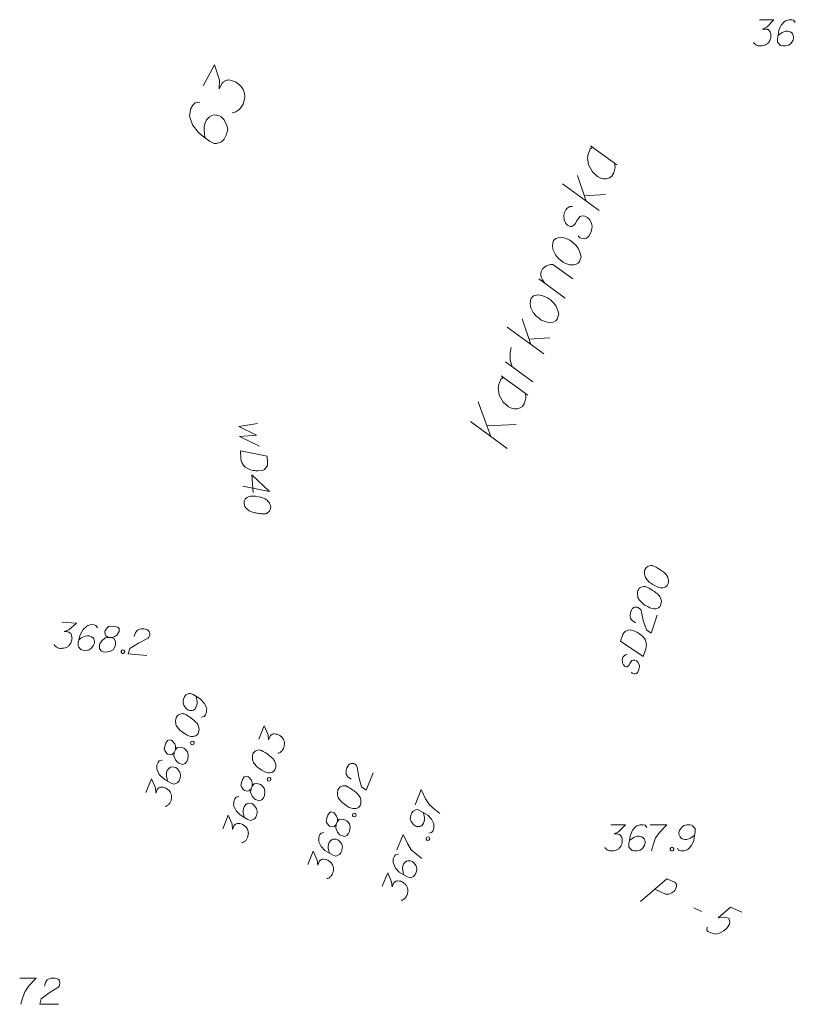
# Model space of a CAD drawing. Header units: metres. Extents: x 5555129 to 5556676, y 5635595 to 5636517.
# Tile 208 of 255: x 5556430 to 5556452, y 5636076 to 5636104. Entities that reach past the tile are written whole.
import ezdxf

# ---------------------------------------------------------------- set-up
doc = ezdxf.new("R2010")
doc.units = ezdxf.units.M
doc.header["$MEASUREMENT"] = 0
doc.linetypes.add('L_0_04', pattern=[1.5, 1, -0.5])
doc.linetypes.add('PRZER3-1', pattern=[4, 3, -1])
for name, color, linetype, lineweight in [('#digitalizacja', 7, 'Continuous', 18), ('#przekroje', 7, 'L_0_04', 18), ('#skartowane', 7, 'Continuous', 18), ('GELULI_O', 7, 'PRZER3-1', 18)]:
    doc.layers.add(name, color=color, linetype=linetype, lineweight=lineweight)
doc.layers.add('GEPADR_O', color=7, linetype='Continuous', lineweight=18, true_color=0x0a0909)

# ---------------------------------------------------------------- blocks, each defined once
blk = doc.blocks.new('*U1766')
at = {"layer": 'GELULI_O', "color": 7, "linetype": 'ByBlock', "lineweight": 18}
for p, q in [((5555328.847, 5636334.141), (5555328.483, 5636335.137)), ((5555328.263, 5636334.568), (5555329.307, 5636333.804)), ((5555328.734, 5636334.449), (5555329.571, 5636334.483))]:
    blk.add_line(p, q, dxfattribs=at)
blk = doc.blocks.new('*U1767')
at = {"layer": 'GELULI_O', "color": 7, "linetype": 'ByBlock', "lineweight": 18}
blk.add_line((5555329.139, 5636335.875), (5555329.898, 5636335.328), dxfattribs=at)
at = {"layer": 'GELULI_O', "color": 7, "linetype": 'ByBlock', "lineweight": 18, "flags": 128}
blk.add_lwpolyline([(5555329.205, 5636335.828), (5555329.134, 5636335.782), (5555329.074, 5636335.626), (5555329.057, 5636335.527), (5555329.084, 5636335.326), (5555329.196, 5636335.124), (5555329.346, 5636334.993), (5555329.434, 5636334.948), (5555329.511, 5636334.929), (5555329.586, 5636334.931), (5555329.681, 5636334.958), (5555329.751, 5636335.004), (5555329.809, 5636335.098), (5555329.828, 5636335.175), (5555329.847, 5636335.252), (5555329.832, 5636335.374)], dxfattribs=at)
blk = doc.blocks.new('*U1768')
at = {"layer": 'GELULI_O', "color": 7, "linetype": 'ByBlock', "lineweight": 18}
blk.add_line((5555330.044, 5636335.704), (5555329.261, 5636336.271), dxfattribs=at)
at = {"layer": 'GELULI_O', "color": 7, "linetype": 'ByBlock', "lineweight": 18, "flags": 128}
blk.add_lwpolyline([(5555329.45, 5636336.134), (5555329.432, 5636336.194), (5555329.397, 5636336.324), (5555329.394, 5636336.452), (5555329.398, 5636336.545), (5555329.421, 5636336.684)], dxfattribs=at)
blk = doc.blocks.new('*U1769')
at = {"layer": 'GELULI_O', "color": 7, "linetype": 'ByBlock', "lineweight": 18}
for p, q in [((5555329.983, 5636336.772), (5555329.737, 5636337.501)), ((5555330.353, 5636336.502), (5555329.308, 5636337.266)), ((5555329.934, 5636336.918), (5555330.531, 5636336.961))]:
    blk.add_line(p, q, dxfattribs=at)
blk = doc.blocks.new('*U1770')
at = {"layer": 'GELULI_O', "color": 7, "linetype": 'ByBlock', "lineweight": 18}
blk.add_line((5555330.968, 5636338.09), (5555330.213, 5636338.646), dxfattribs=at)
at = {"layer": 'GELULI_O', "color": 7, "linetype": 'ByBlock', "lineweight": 18, "flags": 128}
blk.add_lwpolyline([(5555330.393, 5636338.513), (5555330.358, 5636338.558), (5555330.317, 5636338.616), (5555330.301, 5636338.654), (5555330.278, 5636338.705), (5555330.274, 5636338.749), (5555330.273, 5636338.802), (5555330.282, 5636338.852), (5555330.296, 5636338.888), (5555330.323, 5636338.931), (5555330.356, 5636338.96), (5555330.388, 5636338.99), (5555330.43, 5636339.016), (5555330.481, 5636339.038), (5555330.516, 5636339.046), (5555330.559, 5636339.05), (5555330.612, 5636339.051), (5555331.182, 5636338.64)], dxfattribs=at)
blk = doc.blocks.new('*U1771')
at = {"layer": 'GELULI_O', "color": 7, "linetype": 'ByBlock', "lineweight": 18}
for p, q in [((5555331.939, 5636340.595), (5555330.894, 5636341.358)), ((5555331.569, 5636340.865), (5555331.323, 5636341.593)), ((5555331.52, 5636341.011), (5555332.117, 5636341.054))]:
    blk.add_line(p, q, dxfattribs=at)
blk = doc.blocks.new('*U1772')
at = {"layer": 'GELULI_O', "color": 7, "linetype": 'ByBlock', "lineweight": 18}
blk.add_line((5555331.685, 5636342.445), (5555332.444, 5636341.898), dxfattribs=at)
at = {"layer": 'GELULI_O', "color": 7, "linetype": 'ByBlock', "lineweight": 18, "flags": 128}
blk.add_lwpolyline([(5555331.751, 5636342.398), (5555331.681, 5636342.352), (5555331.62, 5636342.196), (5555331.603, 5636342.097), (5555331.631, 5636341.896), (5555331.743, 5636341.695), (5555331.892, 5636341.563), (5555331.98, 5636341.518), (5555332.057, 5636341.499), (5555332.132, 5636341.501), (5555332.227, 5636341.528), (5555332.298, 5636341.575), (5555332.355, 5636341.668), (5555332.374, 5636341.745), (5555332.394, 5636341.822), (5555332.378, 5636341.945)], dxfattribs=at)

msp = doc.modelspace()

# ---------------------------------------------------------------- linework, layer by layer
at = {"layer": '#digitalizacja', "color": 5, "linetype": 'Continuous', "lineweight": 18, "flags": 128}
for points in [[(5556436.754, 5636092.825), (5556436.222, 5636092.74), (5556436.731, 5636092.492), (5556436.242, 5636092.451), (5556436.812, 5636092.178)], [(5556437.033, 5636091.891), (5556437.047, 5636091.691), (5556437.044, 5636091.649), (5556437.04, 5636091.631), (5556437.03, 5636091.601), (5556437.019, 5636091.583), (5556437.009, 5636091.564), (5556436.981, 5636091.533), (5556436.959, 5636091.513), (5556436.902, 5636091.48), (5556436.773, 5636091.47), (5556436.713, 5636091.472), (5556436.684, 5636091.476), (5556436.654, 5636091.48), (5556436.624, 5636091.484), (5556436.594, 5636091.493), (5556436.557, 5636091.503), (5556436.503, 5636091.523), (5556436.478, 5636091.533), (5556436.41, 5636091.575), (5556436.372, 5636091.614), (5556436.339, 5636091.659), (5556436.312, 5636091.71), (5556436.297, 5636091.757), (5556436.287, 5636091.809), (5556436.271, 5636092.039), (5556437.033, 5636091.891)], [(5556436.633, 5636090.851), (5556436.597, 5636091.358), (5556437.104, 5636090.884), (5556436.342, 5636091.032)], [(5556437.136, 5636090.431), (5556437.135, 5636090.442), (5556437.127, 5636090.477), (5556437.119, 5636090.5), (5556437.112, 5636090.518), (5556437.098, 5636090.546), (5556437.078, 5636090.58), (5556437.058, 5636090.609), (5556437.033, 5636090.636), (5556437.008, 5636090.652), (5556436.977, 5636090.668), (5556436.947, 5636090.684), (5556436.91, 5636090.699), (5556436.886, 5636090.709), (5556436.849, 5636090.718), (5556436.789, 5636090.732), (5556436.7, 5636090.743), (5556436.628, 5636090.75), (5556436.563, 5636090.745), (5556436.517, 5636090.736), (5556436.465, 5636090.709), (5556436.437, 5636090.689), (5556436.404, 5636090.657), (5556436.383, 5636090.62), (5556436.378, 5636090.602), (5556436.375, 5636090.566), (5556436.377, 5636090.537), (5556436.386, 5636090.49), (5556436.401, 5636090.45), (5556436.42, 5636090.422), (5556436.453, 5636090.382), (5556436.472, 5636090.366), (5556436.497, 5636090.344), (5556436.522, 5636090.328), (5556436.54, 5636090.318), (5556436.57, 5636090.308), (5556436.583, 5636090.303), (5556436.613, 5636090.293), (5556436.649, 5636090.284), (5556436.685, 5636090.275), (5556436.709, 5636090.27), (5556436.727, 5636090.266), (5556436.751, 5636090.261), (5556436.805, 5636090.253), (5556436.835, 5636090.25), (5556436.865, 5636090.246), (5556436.907, 5636090.243), (5556436.96, 5636090.241), (5556436.978, 5636090.242), (5556437.001, 5636090.249), (5556437.024, 5636090.257), (5556437.058, 5636090.277), (5556437.08, 5636090.296), (5556437.097, 5636090.315), (5556437.113, 5636090.34), (5556437.123, 5636090.364), (5556437.128, 5636090.383), (5556437.132, 5636090.401), (5556437.136, 5636090.431)]]:
    msp.add_lwpolyline(points, dxfattribs=at)
at = {"layer": '#digitalizacja', "color": 36, "linetype": 'Continuous', "lineweight": 18, "true_color": 0x7d3300, "flags": 128}
for points in [[(5556447.816, 5636088.651), (5556447.812, 5636088.639), (5556447.806, 5636088.604), (5556447.804, 5636088.58), (5556447.804, 5636088.561), (5556447.806, 5636088.529), (5556447.811, 5636088.49), (5556447.819, 5636088.456), (5556447.832, 5636088.421), (5556447.848, 5636088.397), (5556447.87, 5636088.37), (5556447.893, 5636088.344), (5556447.921, 5636088.316), (5556447.939, 5636088.297), (5556447.969, 5636088.274), (5556448.019, 5636088.239), (5556448.097, 5636088.194), (5556448.161, 5636088.16), (5556448.222, 5636088.139), (5556448.269, 5636088.129), (5556448.327, 5636088.134), (5556448.36, 5636088.142), (5556448.404, 5636088.158), (5556448.437, 5636088.184), (5556448.448, 5636088.199), (5556448.466, 5636088.231), (5556448.475, 5636088.259), (5556448.485, 5636088.305), (5556448.487, 5636088.348), (5556448.479, 5636088.382), (5556448.465, 5636088.431), (5556448.454, 5636088.453), (5556448.439, 5636088.483), (5556448.422, 5636088.507), (5556448.409, 5636088.524), (5556448.385, 5636088.545), (5556448.376, 5636088.554), (5556448.352, 5636088.575), (5556448.322, 5636088.598), (5556448.292, 5636088.62), (5556448.271, 5636088.633), (5556448.257, 5636088.645), (5556448.236, 5636088.658), (5556448.19, 5636088.686), (5556448.164, 5636088.701), (5556448.137, 5636088.716), (5556448.1, 5636088.735), (5556448.052, 5636088.758), (5556448.035, 5636088.763), (5556448.011, 5636088.765), (5556447.987, 5636088.767), (5556447.947, 5636088.762), (5556447.919, 5636088.753), (5556447.897, 5636088.742), (5556447.872, 5636088.725), (5556447.854, 5636088.706), (5556447.842, 5636088.692), (5556447.831, 5636088.677), (5556447.816, 5636088.651)], [(5556447.613, 5636088.052), (5556447.609, 5636088.041), (5556447.603, 5636088.006), (5556447.601, 5636087.981), (5556447.601, 5636087.963), (5556447.603, 5636087.931), (5556447.608, 5636087.892), (5556447.616, 5636087.858), (5556447.629, 5636087.823), (5556447.645, 5636087.798), (5556447.668, 5636087.772), (5556447.69, 5636087.746), (5556447.718, 5636087.717), (5556447.736, 5636087.699), (5556447.766, 5636087.676), (5556447.816, 5636087.64), (5556447.894, 5636087.595), (5556447.958, 5636087.561), (5556448.019, 5636087.54), (5556448.066, 5636087.531), (5556448.124, 5636087.536), (5556448.158, 5636087.543), (5556448.201, 5636087.56), (5556448.234, 5636087.586), (5556448.246, 5636087.601), (5556448.263, 5636087.632), (5556448.272, 5636087.66), (5556448.282, 5636087.707), (5556448.284, 5636087.75), (5556448.276, 5636087.784), (5556448.262, 5636087.832), (5556448.251, 5636087.855), (5556448.236, 5636087.885), (5556448.219, 5636087.909), (5556448.206, 5636087.926), (5556448.182, 5636087.947), (5556448.173, 5636087.956), (5556448.149, 5636087.977), (5556448.119, 5636087.999), (5556448.089, 5636088.022), (5556448.069, 5636088.035), (5556448.054, 5636088.046), (5556448.033, 5636088.059), (5556447.987, 5636088.088), (5556447.961, 5636088.103), (5556447.935, 5636088.118), (5556447.897, 5636088.137), (5556447.849, 5636088.159), (5556447.832, 5636088.165), (5556447.808, 5636088.167), (5556447.784, 5636088.169), (5556447.744, 5636088.164), (5556447.716, 5636088.154), (5556447.694, 5636088.143), (5556447.669, 5636088.127), (5556447.651, 5636088.108), (5556447.639, 5636088.093), (5556447.628, 5636088.078), (5556447.613, 5636088.052)], [(5556447.55, 5636087.132), (5556447.454, 5636087.196), (5556447.402, 5636087.263), (5556447.391, 5636087.323), (5556447.391, 5636087.379), (5556447.399, 5636087.42), (5556447.408, 5636087.448), (5556447.431, 5636087.497), (5556447.453, 5636087.527), (5556447.465, 5636087.541), (5556447.493, 5636087.569), (5556447.521, 5636087.578), (5556447.547, 5636087.582), (5556447.566, 5636087.582), (5556447.59, 5636087.58), (5556447.618, 5636087.571), (5556447.644, 5636087.555), (5556447.659, 5636087.544), (5556447.678, 5636087.525), (5556447.694, 5636087.501), (5556447.705, 5636087.479), (5556447.767, 5636087.202), (5556447.856, 5636086.929), (5556447.993, 5636086.838), (5556448.166, 5636087.347)], [(5556447.122, 5636086.604), (5556447.186, 5636086.794), (5556447.205, 5636086.831), (5556447.216, 5636086.846), (5556447.237, 5636086.87), (5556447.254, 5636086.883), (5556447.271, 5636086.896), (5556447.308, 5636086.915), (5556447.336, 5636086.924), (5556447.402, 5636086.933), (5556447.525, 5636086.891), (5556447.579, 5636086.867), (5556447.605, 5636086.852), (5556447.631, 5636086.837), (5556447.657, 5636086.821), (5556447.681, 5636086.801), (5556447.711, 5636086.778), (5556447.754, 5636086.739), (5556447.772, 5636086.72), (5556447.819, 5636086.654), (5556447.839, 5636086.604), (5556447.852, 5636086.55), (5556447.857, 5636086.492), (5556447.853, 5636086.443), (5556447.842, 5636086.391), (5556447.768, 5636086.173), (5556447.122, 5636086.604)], [(5556447.305, 5636086.224), (5556447.26, 5636086.22), (5556447.219, 5636086.191), (5556447.196, 5636086.161), (5556447.173, 5636086.113), (5556447.164, 5636086.066), (5556447.175, 5636085.987), (5556447.204, 5636085.928), (5556447.238, 5636085.897), (5556447.281, 5636085.877), (5556447.312, 5636085.878), (5556447.337, 5636085.895), (5556447.346, 5636085.904), (5556447.369, 5636085.934), (5556447.387, 5636085.971), (5556447.418, 5636086.024), (5556447.44, 5636086.053), (5556447.483, 5636086.07), (5556447.526, 5636086.068), (5556447.575, 5636086.045), (5556447.612, 5636086.008), (5556447.647, 5636085.946), (5556447.656, 5636085.899), (5556447.652, 5636085.85), (5556447.639, 5636085.793), (5556447.61, 5636085.727), (5556447.573, 5636085.69), (5556447.537, 5636085.677), (5556447.494, 5636085.679), (5556447.455, 5636085.693), (5556447.427, 5636085.721)], [(5556429.972, 5636076.992), (5556430.445, 5636076.992), (5556430.415, 5636076.963), (5556430.244, 5636076.78), (5556430.126, 5636076.615), (5556430.055, 5636076.42), (5556430.008, 5636076.242)], [(5556430.681, 5636076.756), (5556430.71, 5636076.868), (5556430.758, 5636076.939), (5556430.811, 5636076.969), (5556430.864, 5636076.987), (5556430.905, 5636076.992), (5556430.935, 5636076.992), (5556430.988, 5636076.987), (5556431.023, 5636076.975), (5556431.041, 5636076.969), (5556431.077, 5636076.951), (5556431.094, 5636076.927), (5556431.106, 5636076.904), (5556431.112, 5636076.886), (5556431.118, 5636076.863), (5556431.118, 5636076.833), (5556431.112, 5636076.804), (5556431.106, 5636076.786), (5556431.094, 5636076.762), (5556431.077, 5636076.739), (5556431.059, 5636076.721), (5556430.817, 5636076.573), (5556430.586, 5636076.402), (5556430.545, 5636076.242), (5556431.082, 5636076.242)]]:
    msp.add_lwpolyline(points, dxfattribs=at)
at = {"layer": '#przekroje', "color": 7, "linetype": 'Continuous'}
msp.add_line((5556449.213, 5636078.992), (5556449.43, 5636078.895), dxfattribs=at)
at = {"layer": '#przekroje', "color": 7, "linetype": 'Continuous', "flags": 128}
for points in [[(5556447.685, 5636079.175), (5556448.444, 5636079.823), (5556448.661, 5636079.726), (5556448.686, 5636079.707), (5556448.697, 5636079.695), (5556448.713, 5636079.664), (5556448.72, 5636079.638), (5556448.716, 5636079.608), (5556448.708, 5636079.573), (5556448.686, 5636079.529), (5556448.664, 5636079.492), (5556448.635, 5636079.466), (5556448.612, 5636079.445), (5556448.583, 5636079.427), (5556448.559, 5636079.415), (5556448.526, 5636079.398), (5556448.492, 5636079.39), (5556448.467, 5636079.386), (5556448.433, 5636079.385), (5556448.403, 5636079.391), (5556448.1, 5636079.526)], [(5556450.579, 5636078.872), (5556450.261, 5636079.014), (5556449.904, 5636078.707), (5556450.119, 5636078.728), (5556450.205, 5636078.69), (5556450.234, 5636078.607), (5556450.228, 5636078.532), (5556450.16, 5636078.43), (5556450.066, 5636078.34), (5556449.961, 5636078.278), (5556449.84, 5636078.247), (5556449.7, 5636078.278), (5556449.609, 5636078.319), (5556449.582, 5636078.362), (5556449.593, 5636078.442)]]:
    msp.add_lwpolyline(points, dxfattribs=at)
at = {"layer": '#skartowane', "color": 5, "linetype": 'Continuous', "lineweight": 18, "flags": 128}
for points in [[(5556451.084, 5636104.348), (5556451.498, 5636104.348), (5556451.303, 5636104.147), (5556451.173, 5636104.082), (5556451.279, 5636104.082), (5556451.303, 5636104.077), (5556451.315, 5636104.071), (5556451.327, 5636104.065), (5556451.338, 5636104.059), (5556451.362, 5636104.041), (5556451.374, 5636104.023), (5556451.386, 5636104.006), (5556451.392, 5636103.988), (5556451.403, 5636103.947), (5556451.409, 5636103.911), (5556451.409, 5636103.894), (5556451.409, 5636103.87), (5556451.403, 5636103.834), (5556451.397, 5636103.811), (5556451.392, 5636103.787), (5556451.386, 5636103.77), (5556451.38, 5636103.758), (5556451.374, 5636103.746), (5556451.368, 5636103.734), (5556451.356, 5636103.716), (5556451.338, 5636103.693), (5556451.321, 5636103.675), (5556451.309, 5636103.663), (5556451.291, 5636103.651), (5556451.273, 5636103.64), (5556451.25, 5636103.628), (5556451.238, 5636103.622), (5556451.197, 5636103.61), (5556451.161, 5636103.604), (5556451.138, 5636103.598), (5556451.096, 5636103.598), (5556451.049, 5636103.604), (5556451.031, 5636103.61), (5556451.014, 5636103.616), (5556450.996, 5636103.622), (5556450.978, 5636103.634), (5556450.96, 5636103.646), (5556450.931, 5636103.669), (5556450.913, 5636103.693)], [(5556452.106, 5636104.266), (5556452.059, 5636104.33), (5556452.006, 5636104.348), (5556451.923, 5636104.348), (5556451.864, 5636104.325), (5556451.828, 5636104.313), (5556451.799, 5636104.295), (5556451.704, 5636104.189), (5556451.64, 5636104.047), (5556451.622, 5636103.97), (5556451.598, 5636103.799), (5556451.598, 5636103.711), (5556451.622, 5636103.675), (5556451.669, 5636103.628), (5556451.687, 5636103.616), (5556451.746, 5636103.598), (5556451.823, 5636103.598), (5556451.882, 5636103.61), (5556451.923, 5636103.622), (5556451.982, 5636103.669), (5556452.041, 5636103.764), (5556452.059, 5636103.823), (5556452.059, 5636103.87), (5556452.029, 5636103.947), (5556452.006, 5636103.976), (5556451.964, 5636104), (5556451.893, 5636104.018), (5556451.84, 5636104.018), (5556451.775, 5636104), (5556451.734, 5636103.982), (5556451.663, 5636103.935), (5556451.628, 5636103.905), (5556451.61, 5636103.888)]]:
    msp.add_lwpolyline(points, dxfattribs=at)
at = {"layer": '#skartowane', "color": 7, "linetype": 'Continuous', "lineweight": 18, "flags": 128}
for points in [[(5556431.177, 5636087.152), (5556431.589, 5636087.118), (5556431.379, 5636086.934), (5556431.244, 5636086.88), (5556431.35, 5636086.871), (5556431.373, 5636086.863), (5556431.384, 5636086.856), (5556431.395, 5636086.849), (5556431.407, 5636086.843), (5556431.429, 5636086.823), (5556431.439, 5636086.804), (5556431.449, 5636086.786), (5556431.454, 5636086.768), (5556431.462, 5636086.725), (5556431.465, 5636086.69), (5556431.464, 5636086.672), (5556431.462, 5636086.648), (5556431.453, 5636086.614), (5556431.445, 5636086.591), (5556431.438, 5636086.567), (5556431.43, 5636086.55), (5556431.423, 5636086.539), (5556431.416, 5636086.528), (5556431.41, 5636086.516), (5556431.396, 5636086.5), (5556431.377, 5636086.478), (5556431.358, 5636086.461), (5556431.345, 5636086.451), (5556431.326, 5636086.44), (5556431.308, 5636086.43), (5556431.283, 5636086.42), (5556431.271, 5636086.415), (5556431.229, 5636086.407), (5556431.193, 5636086.404), (5556431.169, 5636086.4), (5556431.128, 5636086.403), (5556431.081, 5636086.413), (5556431.064, 5636086.42), (5556431.047, 5636086.428), (5556431.03, 5636086.435), (5556431.013, 5636086.448), (5556430.996, 5636086.461), (5556430.969, 5636086.487), (5556430.953, 5636086.512)], [(5556432.189, 5636086.986), (5556432.147, 5636087.055), (5556432.095, 5636087.077), (5556432.013, 5636087.083), (5556431.952, 5636087.065), (5556431.916, 5636087.056), (5556431.885, 5636087.04), (5556431.782, 5636086.942), (5556431.706, 5636086.806), (5556431.682, 5636086.731), (5556431.644, 5636086.562), (5556431.637, 5636086.474), (5556431.658, 5636086.437), (5556431.701, 5636086.386), (5556431.718, 5636086.373), (5556431.775, 5636086.35), (5556431.852, 5636086.344), (5556431.912, 5636086.351), (5556431.954, 5636086.359), (5556432.016, 5636086.402), (5556432.083, 5636086.491), (5556432.105, 5636086.548), (5556432.109, 5636086.596), (5556432.086, 5636086.674), (5556432.065, 5636086.706), (5556432.026, 5636086.733), (5556431.957, 5636086.756), (5556431.904, 5636086.76), (5556431.837, 5636086.748), (5556431.795, 5636086.734), (5556431.72, 5636086.693), (5556431.683, 5636086.666), (5556431.663, 5636086.65)], [(5556432.504, 5636086.717), (5556432.587, 5636086.711), (5556432.611, 5636086.715), (5556432.684, 5636086.738), (5556432.741, 5636086.781), (5556432.809, 5636086.888), (5556432.809, 5636086.971), (5556432.771, 5636087.004), (5556432.69, 5636087.028), (5556432.631, 5636087.033), (5556432.518, 5636087.024), (5556432.48, 5636086.998), (5556432.414, 5636086.914), (5556432.406, 5636086.885), (5556432.41, 5636086.796), (5556432.431, 5636086.759), (5556432.504, 5636086.717), (5556432.408, 5636086.701), (5556432.313, 5636086.62), (5556432.258, 5636086.536), (5556432.25, 5636086.507), (5556432.247, 5636086.395), (5556432.295, 5636086.331), (5556432.364, 5636086.302), (5556432.434, 5636086.296), (5556432.549, 5636086.317), (5556432.635, 5636086.363), (5556432.697, 5636086.465), (5556432.706, 5636086.499), (5556432.708, 5636086.594), (5556432.667, 5636086.68), (5556432.587, 5636086.711)], [(5556433.241, 5636086.746), (5556433.28, 5636086.855), (5556433.333, 5636086.922), (5556433.388, 5636086.947), (5556433.442, 5636086.96), (5556433.484, 5636086.963), (5556433.514, 5636086.961), (5556433.566, 5636086.95), (5556433.6, 5636086.936), (5556433.618, 5636086.928), (5556433.651, 5636086.908), (5556433.667, 5636086.883), (5556433.677, 5636086.858), (5556433.682, 5636086.84), (5556433.686, 5636086.816), (5556433.683, 5636086.787), (5556433.675, 5636086.758), (5556433.667, 5636086.741), (5556433.654, 5636086.718), (5556433.634, 5636086.696), (5556433.615, 5636086.68), (5556433.362, 5636086.552), (5556433.118, 5636086.4), (5556433.064, 5636086.245), (5556433.6, 5636086.201)], [(5556432.907, 5636086.358), (5556432.937, 5636086.356), (5556432.954, 5636086.343), (5556432.969, 5636086.318), (5556432.967, 5636086.288), (5556432.947, 5636086.266), (5556432.929, 5636086.256), (5556432.899, 5636086.258), (5556432.883, 5636086.272), (5556432.867, 5636086.297), (5556432.869, 5636086.326), (5556432.889, 5636086.348), (5556432.907, 5636086.358)], [(5556435.162, 5636084.44), (5556435.24, 5636084.46), (5556435.276, 5636084.502), (5556435.307, 5636084.579), (5556435.307, 5636084.643), (5556435.31, 5636084.68), (5556435.304, 5636084.714), (5556435.241, 5636084.841), (5556435.134, 5636084.955), (5556435.069, 5636085), (5556434.919, 5636085.086), (5556434.837, 5636085.119), (5556434.795, 5636085.11), (5556434.734, 5636085.084), (5556434.716, 5636085.072), (5556434.678, 5636085.024), (5556434.649, 5636084.953), (5556434.638, 5636084.893), (5556434.634, 5636084.851), (5556434.655, 5636084.778), (5556434.721, 5636084.688), (5556434.769, 5636084.65), (5556434.813, 5636084.632), (5556434.895, 5636084.631), (5556434.931, 5636084.642), (5556434.969, 5636084.671), (5556435.012, 5636084.73), (5556435.031, 5636084.779), (5556435.039, 5636084.846), (5556435.038, 5636084.891), (5556435.021, 5636084.975), (5556435.007, 5636085.019), (5556434.997, 5636085.042)], [(5556434.439, 5636084.432), (5556434.435, 5636084.421), (5556434.427, 5636084.386), (5556434.424, 5636084.362), (5556434.423, 5636084.344), (5556434.423, 5636084.312), (5556434.426, 5636084.272), (5556434.431, 5636084.238), (5556434.442, 5636084.202), (5556434.457, 5636084.177), (5556434.478, 5636084.149), (5556434.499, 5636084.122), (5556434.525, 5636084.092), (5556434.543, 5636084.072), (5556434.571, 5636084.048), (5556434.619, 5636084.01), (5556434.695, 5636083.96), (5556434.756, 5636083.923), (5556434.816, 5636083.898), (5556434.862, 5636083.886), (5556434.92, 5636083.888), (5556434.954, 5636083.894), (5556434.998, 5636083.908), (5556435.034, 5636083.932), (5556435.046, 5636083.946), (5556435.064, 5636083.977), (5556435.075, 5636084.004), (5556435.088, 5636084.05), (5556435.092, 5636084.093), (5556435.087, 5636084.127), (5556435.075, 5636084.176), (5556435.065, 5636084.199), (5556435.052, 5636084.23), (5556435.037, 5636084.255), (5556435.025, 5636084.273), (5556435.002, 5636084.295), (5556434.993, 5636084.305), (5556434.97, 5636084.327), (5556434.941, 5636084.351), (5556434.913, 5636084.375), (5556434.893, 5636084.389), (5556434.879, 5636084.402), (5556434.859, 5636084.416), (5556434.814, 5636084.447), (5556434.789, 5636084.463), (5556434.764, 5636084.48), (5556434.728, 5636084.501), (5556434.681, 5636084.526), (5556434.665, 5636084.533), (5556434.64, 5636084.536), (5556434.616, 5636084.539), (5556434.577, 5636084.536), (5556434.548, 5636084.528), (5556434.525, 5636084.519), (5556434.5, 5636084.503), (5556434.48, 5636084.486), (5556434.468, 5636084.472), (5556434.456, 5636084.458), (5556434.439, 5636084.432)], [(5556436.797, 5636083.811), (5556436.952, 5636084.195), (5556437.065, 5636083.939), (5556437.077, 5636083.794), (5556437.117, 5636083.893), (5556437.131, 5636083.912), (5556437.141, 5636083.921), (5556437.151, 5636083.93), (5556437.161, 5636083.939), (5556437.186, 5636083.954), (5556437.207, 5636083.958), (5556437.227, 5636083.963), (5556437.246, 5636083.961), (5556437.289, 5636083.957), (5556437.324, 5636083.949), (5556437.34, 5636083.942), (5556437.362, 5636083.934), (5556437.393, 5636083.915), (5556437.413, 5636083.901), (5556437.432, 5636083.886), (5556437.447, 5636083.874), (5556437.455, 5636083.864), (5556437.464, 5636083.854), (5556437.473, 5636083.845), (5556437.485, 5636083.827), (5556437.5, 5636083.802), (5556437.51, 5636083.779), (5556437.516, 5636083.763), (5556437.521, 5636083.742), (5556437.525, 5636083.722), (5556437.527, 5636083.695), (5556437.528, 5636083.682), (5556437.524, 5636083.639), (5556437.516, 5636083.604), (5556437.513, 5636083.58), (5556437.497, 5636083.542), (5556437.474, 5636083.5), (5556437.462, 5636083.486), (5556437.45, 5636083.472), (5556437.438, 5636083.458), (5556437.42, 5636083.446), (5556437.403, 5636083.434), (5556437.37, 5636083.415), (5556437.341, 5636083.407)], [(5556434.385, 5636083.429), (5556434.416, 5636083.506), (5556434.419, 5636083.53), (5556434.419, 5636083.607), (5556434.395, 5636083.674), (5556434.313, 5636083.77), (5556434.234, 5636083.796), (5556434.191, 5636083.769), (5556434.144, 5636083.698), (5556434.122, 5636083.644), (5556434.096, 5636083.533), (5556434.11, 5636083.489), (5556434.17, 5636083.401), (5556434.195, 5636083.385), (5556434.282, 5636083.363), (5556434.324, 5636083.371), (5556434.385, 5636083.429), (5556434.372, 5636083.333), (5556434.421, 5636083.217), (5556434.485, 5636083.141), (5556434.51, 5636083.124), (5556434.617, 5636083.088), (5556434.691, 5636083.115), (5556434.74, 5636083.172), (5556434.766, 5636083.237), (5556434.781, 5636083.352), (5556434.763, 5636083.449), (5556434.684, 5636083.538), (5556434.653, 5636083.557), (5556434.563, 5636083.587), (5556434.469, 5636083.574), (5556434.416, 5636083.506)], [(5556434.848, 5636083.707), (5556434.859, 5636083.735), (5556434.876, 5636083.747), (5556434.905, 5636083.755), (5556434.932, 5636083.743), (5556434.947, 5636083.718), (5556434.952, 5636083.697), (5556434.941, 5636083.67), (5556434.923, 5636083.658), (5556434.895, 5636083.65), (5556434.867, 5636083.661), (5556434.852, 5636083.687), (5556434.848, 5636083.707)], [(5556436.629, 5636083.395), (5556436.625, 5636083.384), (5556436.617, 5636083.349), (5556436.614, 5636083.325), (5556436.613, 5636083.306), (5556436.613, 5636083.275), (5556436.616, 5636083.235), (5556436.621, 5636083.201), (5556436.632, 5636083.165), (5556436.647, 5636083.14), (5556436.668, 5636083.112), (5556436.689, 5636083.085), (5556436.715, 5636083.055), (5556436.733, 5636083.035), (5556436.761, 5636083.011), (5556436.809, 5636082.972), (5556436.885, 5636082.923), (5556436.946, 5636082.885), (5556437.006, 5636082.861), (5556437.052, 5636082.849), (5556437.11, 5636082.851), (5556437.144, 5636082.856), (5556437.188, 5636082.871), (5556437.224, 5636082.895), (5556437.236, 5636082.909), (5556437.254, 5636082.939), (5556437.265, 5636082.967), (5556437.278, 5636083.013), (5556437.282, 5636083.056), (5556437.277, 5636083.09), (5556437.265, 5636083.139), (5556437.255, 5636083.162), (5556437.242, 5636083.193), (5556437.227, 5636083.218), (5556437.215, 5636083.236), (5556437.192, 5636083.258), (5556437.183, 5636083.268), (5556437.16, 5636083.29), (5556437.131, 5636083.314), (5556437.103, 5636083.338), (5556437.083, 5636083.352), (5556437.069, 5636083.364), (5556437.049, 5636083.379), (5556437.004, 5636083.409), (5556436.979, 5636083.426), (5556436.954, 5636083.442), (5556436.918, 5636083.463), (5556436.871, 5636083.489), (5556436.855, 5636083.495), (5556436.83, 5636083.499), (5556436.806, 5636083.502), (5556436.767, 5636083.499), (5556436.738, 5636083.491), (5556436.715, 5636083.482), (5556436.69, 5636083.466), (5556436.67, 5636083.449), (5556436.658, 5636083.434), (5556436.646, 5636083.42), (5556436.629, 5636083.395)], [(5556434.035, 5636083.208), (5556433.957, 5636083.188), (5556433.921, 5636083.145), (5556433.89, 5636083.069), (5556433.89, 5636083.005), (5556433.887, 5636082.968), (5556433.893, 5636082.934), (5556433.956, 5636082.806), (5556434.063, 5636082.693), (5556434.128, 5636082.648), (5556434.278, 5636082.562), (5556434.36, 5636082.529), (5556434.401, 5636082.538), (5556434.463, 5636082.564), (5556434.48, 5636082.576), (5556434.519, 5636082.624), (5556434.548, 5636082.695), (5556434.559, 5636082.754), (5556434.563, 5636082.797), (5556434.542, 5636082.87), (5556434.476, 5636082.96), (5556434.428, 5636082.998), (5556434.384, 5636083.016), (5556434.302, 5636083.017), (5556434.266, 5636083.006), (5556434.228, 5636082.977), (5556434.185, 5636082.918), (5556434.165, 5636082.868), (5556434.158, 5636082.801), (5556434.159, 5636082.757), (5556434.176, 5636082.673), (5556434.19, 5636082.629), (5556434.2, 5636082.606)], [(5556439.433, 5636082.67), (5556439.34, 5636082.739), (5556439.292, 5636082.81), (5556439.285, 5636082.87), (5556439.288, 5636082.926), (5556439.298, 5636082.967), (5556439.309, 5636082.994), (5556439.335, 5636083.041), (5556439.359, 5636083.069), (5556439.371, 5636083.084), (5556439.4, 5636083.11), (5556439.429, 5636083.117), (5556439.455, 5636083.12), (5556439.474, 5636083.118), (5556439.498, 5636083.115), (5556439.525, 5636083.104), (5556439.551, 5636083.087), (5556439.565, 5636083.075), (5556439.582, 5636083.056), (5556439.598, 5636083.03), (5556439.607, 5636083.007), (5556439.654, 5636082.728), (5556439.727, 5636082.45), (5556439.859, 5636082.352), (5556440.06, 5636082.85)], [(5556433.576, 5636082.291), (5556433.731, 5636082.674), (5556433.844, 5636082.419), (5556433.856, 5636082.274), (5556433.895, 5636082.372), (5556433.91, 5636082.392), (5556433.92, 5636082.401), (5556433.93, 5636082.41), (5556433.939, 5636082.418), (5556433.965, 5636082.434), (5556433.986, 5636082.438), (5556434.006, 5636082.442), (5556434.025, 5636082.441), (5556434.068, 5636082.437), (5556434.103, 5636082.429), (5556434.119, 5636082.422), (5556434.141, 5636082.413), (5556434.172, 5636082.395), (5556434.192, 5636082.38), (5556434.211, 5636082.366), (5556434.225, 5636082.354), (5556434.234, 5636082.344), (5556434.243, 5636082.334), (5556434.252, 5636082.324), (5556434.264, 5636082.307), (5556434.279, 5636082.281), (5556434.289, 5636082.258), (5556434.295, 5636082.243), (5556434.3, 5636082.222), (5556434.304, 5636082.201), (5556434.306, 5636082.175), (5556434.307, 5636082.162), (5556434.303, 5636082.119), (5556434.295, 5636082.084), (5556434.292, 5636082.06), (5556434.276, 5636082.022), (5556434.253, 5636081.98), (5556434.241, 5636081.966), (5556434.229, 5636081.951), (5556434.217, 5636081.937), (5556434.199, 5636081.925), (5556434.182, 5636081.913), (5556434.149, 5636081.895), (5556434.12, 5636081.887)], [(5556436.575, 5636082.392), (5556436.606, 5636082.469), (5556436.609, 5636082.493), (5556436.609, 5636082.569), (5556436.585, 5636082.636), (5556436.503, 5636082.733), (5556436.424, 5636082.759), (5556436.381, 5636082.731), (5556436.334, 5636082.661), (5556436.312, 5636082.607), (5556436.286, 5636082.496), (5556436.3, 5636082.452), (5556436.36, 5636082.364), (5556436.385, 5636082.348), (5556436.472, 5636082.325), (5556436.514, 5636082.334), (5556436.575, 5636082.392), (5556436.562, 5636082.295), (5556436.611, 5636082.18), (5556436.675, 5636082.103), (5556436.7, 5636082.087), (5556436.807, 5636082.05), (5556436.881, 5636082.077), (5556436.93, 5636082.134), (5556436.956, 5636082.2), (5556436.971, 5636082.315), (5556436.953, 5636082.412), (5556436.874, 5636082.501), (5556436.843, 5636082.52), (5556436.753, 5636082.549), (5556436.659, 5636082.536), (5556436.606, 5636082.469)], [(5556437.038, 5636082.67), (5556437.049, 5636082.698), (5556437.066, 5636082.71), (5556437.095, 5636082.717), (5556437.122, 5636082.706), (5556437.137, 5636082.681), (5556437.142, 5636082.66), (5556437.131, 5636082.633), (5556437.113, 5636082.621), (5556437.085, 5636082.613), (5556437.057, 5636082.624), (5556437.042, 5636082.649), (5556437.038, 5636082.67)], [(5556439.06, 5636082.375), (5556439.055, 5636082.364), (5556439.047, 5636082.329), (5556439.044, 5636082.305), (5556439.043, 5636082.286), (5556439.043, 5636082.254), (5556439.046, 5636082.215), (5556439.051, 5636082.181), (5556439.062, 5636082.145), (5556439.078, 5636082.119), (5556439.098, 5636082.092), (5556439.119, 5636082.065), (5556439.145, 5636082.035), (5556439.163, 5636082.015), (5556439.191, 5636081.991), (5556439.239, 5636081.952), (5556439.315, 5636081.903), (5556439.376, 5636081.865), (5556439.437, 5636081.841), (5556439.483, 5636081.829), (5556439.541, 5636081.831), (5556439.575, 5636081.836), (5556439.619, 5636081.85), (5556439.654, 5636081.874), (5556439.666, 5636081.889), (5556439.685, 5636081.919), (5556439.696, 5636081.947), (5556439.708, 5636081.993), (5556439.712, 5636082.035), (5556439.707, 5636082.07), (5556439.695, 5636082.119), (5556439.685, 5636082.142), (5556439.672, 5636082.173), (5556439.657, 5636082.198), (5556439.645, 5636082.216), (5556439.622, 5636082.237), (5556439.613, 5636082.247), (5556439.59, 5636082.269), (5556439.562, 5636082.294), (5556439.533, 5636082.318), (5556439.513, 5636082.332), (5556439.499, 5636082.344), (5556439.48, 5636082.358), (5556439.435, 5636082.389), (5556439.41, 5636082.406), (5556439.384, 5636082.422), (5556439.348, 5636082.443), (5556439.301, 5636082.469), (5556439.285, 5636082.475), (5556439.261, 5636082.479), (5556439.237, 5636082.482), (5556439.197, 5636082.479), (5556439.168, 5636082.471), (5556439.145, 5636082.461), (5556439.12, 5636082.446), (5556439.1, 5636082.429), (5556439.088, 5636082.414), (5556439.076, 5636082.4), (5556439.06, 5636082.375)], [(5556441.255, 5636081.937), (5556441.432, 5636082.375), (5556441.448, 5636082.336), (5556441.554, 5636082.109), (5556441.663, 5636081.938), (5556441.818, 5636081.799), (5556441.964, 5636081.689)], [(5556436.225, 5636082.17), (5556436.147, 5636082.151), (5556436.111, 5636082.108), (5556436.08, 5636082.031), (5556436.08, 5636081.968), (5556436.077, 5636081.931), (5556436.083, 5636081.897), (5556436.146, 5636081.769), (5556436.253, 5636081.656), (5556436.318, 5636081.611), (5556436.468, 5636081.525), (5556436.55, 5636081.492), (5556436.591, 5636081.5), (5556436.653, 5636081.527), (5556436.67, 5636081.539), (5556436.709, 5636081.587), (5556436.738, 5636081.658), (5556436.749, 5636081.717), (5556436.753, 5636081.76), (5556436.732, 5636081.832), (5556436.666, 5636081.922), (5556436.618, 5636081.961), (5556436.574, 5636081.979), (5556436.492, 5636081.98), (5556436.456, 5636081.969), (5556436.418, 5636081.94), (5556436.375, 5636081.88), (5556436.355, 5636081.831), (5556436.348, 5636081.764), (5556436.349, 5636081.719), (5556436.366, 5636081.636), (5556436.38, 5636081.592), (5556436.39, 5636081.569)], [(5556439.005, 5636081.372), (5556439.036, 5636081.449), (5556439.04, 5636081.473), (5556439.039, 5636081.549), (5556439.015, 5636081.616), (5556438.933, 5636081.713), (5556438.854, 5636081.739), (5556438.811, 5636081.711), (5556438.764, 5636081.641), (5556438.742, 5636081.586), (5556438.716, 5636081.476), (5556438.73, 5636081.432), (5556438.79, 5636081.344), (5556438.816, 5636081.327), (5556438.902, 5636081.305), (5556438.944, 5636081.314), (5556439.005, 5636081.372), (5556438.992, 5636081.275), (5556439.041, 5636081.16), (5556439.106, 5636081.083), (5556439.131, 5636081.067), (5556439.237, 5636081.03), (5556439.312, 5636081.057), (5556439.36, 5636081.114), (5556439.387, 5636081.18), (5556439.401, 5636081.295), (5556439.383, 5636081.392), (5556439.304, 5636081.481), (5556439.273, 5636081.499), (5556439.183, 5636081.529), (5556439.089, 5636081.516), (5556439.036, 5636081.449)], [(5556439.468, 5636081.65), (5556439.479, 5636081.678), (5556439.496, 5636081.69), (5556439.525, 5636081.697), (5556439.552, 5636081.686), (5556439.568, 5636081.661), (5556439.572, 5636081.64), (5556439.561, 5636081.613), (5556439.543, 5636081.601), (5556439.515, 5636081.593), (5556439.487, 5636081.604), (5556439.472, 5636081.629), (5556439.468, 5636081.65)], [(5556441.647, 5636081.123), (5556441.725, 5636081.143), (5556441.761, 5636081.185), (5556441.792, 5636081.262), (5556441.792, 5636081.326), (5556441.795, 5636081.363), (5556441.789, 5636081.397), (5556441.726, 5636081.524), (5556441.619, 5636081.638), (5556441.554, 5636081.683), (5556441.404, 5636081.769), (5556441.322, 5636081.802), (5556441.28, 5636081.793), (5556441.219, 5636081.767), (5556441.201, 5636081.755), (5556441.163, 5636081.707), (5556441.134, 5636081.636), (5556441.123, 5636081.576), (5556441.118, 5636081.534), (5556441.14, 5636081.461), (5556441.206, 5636081.371), (5556441.254, 5636081.333), (5556441.298, 5636081.315), (5556441.38, 5636081.314), (5556441.416, 5636081.325), (5556441.453, 5636081.354), (5556441.496, 5636081.413), (5556441.516, 5636081.462), (5556441.524, 5636081.529), (5556441.523, 5636081.574), (5556441.506, 5636081.658), (5556441.492, 5636081.702), (5556441.482, 5636081.725)], [(5556435.766, 5636081.254), (5556435.921, 5636081.637), (5556436.034, 5636081.381), (5556436.046, 5636081.237), (5556436.085, 5636081.335), (5556436.1, 5636081.355), (5556436.11, 5636081.364), (5556436.12, 5636081.372), (5556436.129, 5636081.381), (5556436.155, 5636081.396), (5556436.176, 5636081.401), (5556436.196, 5636081.405), (5556436.215, 5636081.404), (5556436.258, 5636081.399), (5556436.293, 5636081.392), (5556436.309, 5636081.385), (5556436.331, 5636081.376), (5556436.362, 5636081.357), (5556436.382, 5636081.343), (5556436.401, 5636081.329), (5556436.415, 5636081.317), (5556436.424, 5636081.307), (5556436.433, 5636081.297), (5556436.442, 5636081.287), (5556436.454, 5636081.269), (5556436.469, 5636081.244), (5556436.479, 5636081.221), (5556436.485, 5636081.206), (5556436.49, 5636081.185), (5556436.494, 5636081.164), (5556436.496, 5636081.138), (5556436.497, 5636081.125), (5556436.493, 5636081.082), (5556436.485, 5636081.047), (5556436.482, 5636081.023), (5556436.466, 5636080.984), (5556436.443, 5636080.943), (5556436.431, 5636080.928), (5556436.419, 5636080.914), (5556436.407, 5636080.9), (5556436.389, 5636080.888), (5556436.372, 5636080.876), (5556436.339, 5636080.857), (5556436.31, 5636080.85)], [(5556446.844, 5636081.37), (5556447.258, 5636081.37), (5556447.063, 5636081.169), (5556446.933, 5636081.104), (5556447.039, 5636081.104), (5556447.063, 5636081.098), (5556447.075, 5636081.092), (5556447.086, 5636081.086), (5556447.098, 5636081.08), (5556447.122, 5636081.063), (5556447.134, 5636081.045), (5556447.145, 5636081.027), (5556447.151, 5636081.009), (5556447.163, 5636080.968), (5556447.169, 5636080.933), (5556447.169, 5636080.915), (5556447.169, 5636080.891), (5556447.163, 5636080.856), (5556447.157, 5636080.832), (5556447.151, 5636080.809), (5556447.145, 5636080.791), (5556447.14, 5636080.779), (5556447.134, 5636080.767), (5556447.128, 5636080.755), (5556447.116, 5636080.738), (5556447.098, 5636080.714), (5556447.08, 5636080.696), (5556447.069, 5636080.685), (5556447.051, 5636080.673), (5556447.033, 5636080.661), (5556447.01, 5636080.649), (5556446.998, 5636080.643), (5556446.956, 5636080.631), (5556446.921, 5636080.626), (5556446.897, 5636080.62), (5556446.856, 5636080.62), (5556446.809, 5636080.626), (5556446.791, 5636080.631), (5556446.773, 5636080.637), (5556446.756, 5636080.643), (5556446.738, 5636080.655), (5556446.72, 5636080.667), (5556446.691, 5636080.69), (5556446.673, 5636080.714)], [(5556447.866, 5636081.287), (5556447.819, 5636081.352), (5556447.765, 5636081.37), (5556447.683, 5636081.37), (5556447.624, 5636081.346), (5556447.588, 5636081.334), (5556447.559, 5636081.316), (5556447.464, 5636081.21), (5556447.399, 5636081.068), (5556447.382, 5636080.992), (5556447.358, 5636080.82), (5556447.358, 5636080.732), (5556447.382, 5636080.696), (5556447.429, 5636080.649), (5556447.447, 5636080.637), (5556447.506, 5636080.62), (5556447.582, 5636080.62), (5556447.641, 5636080.631), (5556447.683, 5636080.643), (5556447.742, 5636080.69), (5556447.801, 5636080.785), (5556447.819, 5636080.844), (5556447.819, 5636080.891), (5556447.789, 5636080.968), (5556447.765, 5636080.998), (5556447.724, 5636081.021), (5556447.653, 5636081.039), (5556447.6, 5636081.039), (5556447.535, 5636081.021), (5556447.494, 5636081.004), (5556447.423, 5636080.956), (5556447.388, 5636080.927), (5556447.37, 5636080.909)], [(5556447.966, 5636081.37), (5556448.439, 5636081.37), (5556448.409, 5636081.34), (5556448.238, 5636081.157), (5556448.12, 5636080.992), (5556448.049, 5636080.797), (5556448.002, 5636080.62)], [(5556448.74, 5636080.702), (5556448.787, 5636080.637), (5556448.84, 5636080.62), (5556448.923, 5636080.62), (5556448.982, 5636080.643), (5556449.017, 5636080.655), (5556449.047, 5636080.673), (5556449.141, 5636080.779), (5556449.206, 5636080.921), (5556449.224, 5636080.998), (5556449.248, 5636081.169), (5556449.248, 5636081.257), (5556449.224, 5636081.293), (5556449.177, 5636081.34), (5556449.159, 5636081.352), (5556449.1, 5636081.37), (5556449.023, 5636081.37), (5556448.964, 5636081.358), (5556448.923, 5636081.346), (5556448.864, 5636081.299), (5556448.805, 5636081.204), (5556448.787, 5636081.145), (5556448.787, 5636081.098), (5556448.816, 5636081.021), (5556448.84, 5636080.992), (5556448.881, 5636080.968), (5556448.952, 5636080.95), (5556449.005, 5636080.95), (5556449.07, 5636080.968), (5556449.112, 5636080.986), (5556449.183, 5636081.033), (5556449.218, 5636081.063), (5556449.236, 5636081.08)], [(5556438.655, 5636081.15), (5556438.577, 5636081.131), (5556438.541, 5636081.088), (5556438.51, 5636081.011), (5556438.51, 5636080.948), (5556438.507, 5636080.911), (5556438.513, 5636080.876), (5556438.576, 5636080.749), (5556438.683, 5636080.636), (5556438.748, 5636080.591), (5556438.898, 5636080.505), (5556438.98, 5636080.472), (5556439.022, 5636080.48), (5556439.083, 5636080.506), (5556439.101, 5636080.519), (5556439.139, 5636080.567), (5556439.168, 5636080.638), (5556439.179, 5636080.697), (5556439.184, 5636080.74), (5556439.162, 5636080.812), (5556439.096, 5636080.902), (5556439.048, 5636080.941), (5556439.004, 5636080.958), (5556438.922, 5636080.96), (5556438.886, 5636080.949), (5556438.848, 5636080.919), (5556438.806, 5636080.86), (5556438.786, 5636080.811), (5556438.778, 5636080.744), (5556438.779, 5636080.699), (5556438.796, 5636080.616), (5556438.81, 5636080.572), (5556438.82, 5636080.549)], [(5556440.739, 5636080.655), (5556440.915, 5636081.093), (5556440.932, 5636081.055), (5556441.038, 5636080.828), (5556441.147, 5636080.656), (5556441.301, 5636080.518), (5556441.448, 5636080.408)], [(5556441.569, 5636080.976), (5556441.58, 5636081.004), (5556441.597, 5636081.016), (5556441.626, 5636081.023), (5556441.653, 5636081.012), (5556441.669, 5636080.987), (5556441.673, 5636080.966), (5556441.662, 5636080.939), (5556441.644, 5636080.927), (5556441.616, 5636080.919), (5556441.588, 5636080.93), (5556441.573, 5636080.956), (5556441.569, 5636080.976)], [(5556438.196, 5636080.234), (5556438.351, 5636080.617), (5556438.464, 5636080.361), (5556438.476, 5636080.216), (5556438.516, 5636080.315), (5556438.53, 5636080.335), (5556438.54, 5636080.343), (5556438.55, 5636080.352), (5556438.56, 5636080.361), (5556438.585, 5636080.376), (5556438.606, 5636080.381), (5556438.627, 5636080.385), (5556438.645, 5636080.384), (5556438.688, 5636080.379), (5556438.723, 5636080.371), (5556438.74, 5636080.365), (5556438.761, 5636080.356), (5556438.792, 5636080.337), (5556438.812, 5636080.323), (5556438.832, 5636080.309), (5556438.846, 5636080.297), (5556438.854, 5636080.287), (5556438.863, 5636080.277), (5556438.872, 5636080.267), (5556438.884, 5636080.249), (5556438.899, 5636080.224), (5556438.909, 5636080.201), (5556438.916, 5636080.186), (5556438.92, 5636080.165), (5556438.924, 5636080.144), (5556438.926, 5636080.118), (5556438.927, 5636080.104), (5556438.923, 5636080.062), (5556438.915, 5636080.027), (5556438.912, 5636080.003), (5556438.896, 5636079.964), (5556438.873, 5636079.923), (5556438.861, 5636079.908), (5556438.849, 5636079.894), (5556438.837, 5636079.88), (5556438.819, 5636079.868), (5556438.802, 5636079.856), (5556438.769, 5636079.837), (5556438.74, 5636079.83)], [(5556440.778, 5636080.531), (5556440.7, 5636080.512), (5556440.664, 5636080.469), (5556440.633, 5636080.392), (5556440.633, 5636080.329), (5556440.63, 5636080.292), (5556440.636, 5636080.258), (5556440.699, 5636080.13), (5556440.806, 5636080.017), (5556440.871, 5636079.972), (5556441.021, 5636079.886), (5556441.103, 5636079.853), (5556441.145, 5636079.861), (5556441.206, 5636079.888), (5556441.224, 5636079.9), (5556441.262, 5636079.948), (5556441.291, 5636080.019), (5556441.302, 5636080.078), (5556441.307, 5636080.121), (5556441.285, 5636080.193), (5556441.219, 5636080.283), (5556441.171, 5636080.322), (5556441.127, 5636080.34), (5556441.045, 5636080.341), (5556441.009, 5636080.33), (5556440.971, 5636080.3), (5556440.929, 5636080.241), (5556440.909, 5636080.192), (5556440.901, 5636080.125), (5556440.902, 5636080.08), (5556440.919, 5636079.997), (5556440.933, 5636079.953), (5556440.943, 5636079.93)], [(5556448.574, 5636080.72), (5556448.604, 5636080.72), (5556448.622, 5636080.708), (5556448.639, 5636080.685), (5556448.639, 5636080.655), (5556448.622, 5636080.631), (5556448.604, 5636080.62), (5556448.574, 5636080.62), (5556448.557, 5636080.631), (5556448.539, 5636080.655), (5556448.539, 5636080.685), (5556448.557, 5636080.708), (5556448.574, 5636080.72)], [(5556440.319, 5636079.615), (5556440.474, 5636079.998), (5556440.587, 5636079.742), (5556440.599, 5636079.597), (5556440.639, 5636079.696), (5556440.653, 5636079.716), (5556440.663, 5636079.725), (5556440.673, 5636079.733), (5556440.683, 5636079.742), (5556440.708, 5636079.757), (5556440.729, 5636079.762), (5556440.75, 5636079.766), (5556440.768, 5636079.765), (5556440.811, 5636079.76), (5556440.846, 5636079.753), (5556440.863, 5636079.746), (5556440.884, 5636079.737), (5556440.915, 5636079.718), (5556440.935, 5636079.704), (5556440.954, 5636079.69), (5556440.969, 5636079.678), (5556440.977, 5636079.668), (5556440.986, 5636079.658), (5556440.995, 5636079.648), (5556441.007, 5636079.63), (5556441.022, 5636079.605), (5556441.032, 5636079.582), (5556441.039, 5636079.567), (5556441.043, 5636079.546), (5556441.047, 5636079.525), (5556441.049, 5636079.499), (5556441.05, 5636079.486), (5556441.046, 5636079.443), (5556441.038, 5636079.408), (5556441.035, 5636079.384), (5556441.019, 5636079.345), (5556440.996, 5636079.304), (5556440.984, 5636079.289), (5556440.972, 5636079.275), (5556440.96, 5636079.261), (5556440.942, 5636079.249), (5556440.925, 5636079.237), (5556440.892, 5636079.218), (5556440.863, 5636079.211)]]:
    msp.add_lwpolyline(points, dxfattribs=at)
at = {"layer": 'GELULI_O', "color": 7, "linetype": 'Continuous', "lineweight": 18, "flags": 128}
for points in [[(5556445.744, 5636099.02), (5556445.669, 5636099.017), (5556445.598, 5636098.971), (5556445.558, 5636098.923), (5556445.517, 5636098.844), (5556445.498, 5636098.767), (5556445.51, 5636098.636), (5556445.555, 5636098.534), (5556445.609, 5636098.481), (5556445.678, 5636098.444), (5556445.731, 5636098.444), (5556445.773, 5636098.47), (5556445.789, 5636098.485), (5556445.829, 5636098.533), (5556445.863, 5636098.594), (5556445.917, 5636098.678), (5556445.957, 5636098.726), (5556446.03, 5636098.751), (5556446.101, 5636098.744), (5556446.18, 5636098.703), (5556446.239, 5636098.638), (5556446.293, 5636098.533), (5556446.305, 5636098.454), (5556446.295, 5636098.374), (5556446.269, 5636098.278), (5556446.217, 5636098.172), (5556446.152, 5636098.112), (5556446.092, 5636098.093), (5556446.02, 5636098.1), (5556445.956, 5636098.125), (5556445.912, 5636098.174)], [(5556445.183, 5636097.981), (5556445.208, 5636098.046), (5556445.273, 5636098.105), (5556445.402, 5636098.139), (5556445.452, 5636098.13), (5556445.501, 5636098.122), (5556445.538, 5636098.108), (5556445.675, 5636098.054), (5556445.756, 5636097.991), (5556445.849, 5636097.903), (5556445.919, 5636097.812), (5556445.966, 5636097.688), (5556445.999, 5636097.581), (5556445.945, 5636097.443), (5556445.905, 5636097.395), (5556445.838, 5636097.358), (5556445.782, 5636097.348), (5556445.657, 5636097.354), (5556445.492, 5636097.418), (5556445.444, 5636097.458), (5556445.339, 5636097.541), (5556445.289, 5636097.602), (5556445.26, 5636097.635), (5556445.194, 5636097.766), (5556445.175, 5636097.879), (5556445.183, 5636097.981)], [(5556444.546, 5636096.339), (5556444.571, 5636096.403), (5556444.636, 5636096.462), (5556444.766, 5636096.497), (5556444.815, 5636096.488), (5556444.864, 5636096.479), (5556444.901, 5636096.465), (5556445.039, 5636096.412), (5556445.12, 5636096.349), (5556445.212, 5636096.26), (5556445.283, 5636096.169), (5556445.33, 5636096.046), (5556445.362, 5636095.938), (5556445.309, 5636095.801), (5556445.269, 5636095.753), (5556445.202, 5636095.715), (5556445.145, 5636095.705), (5556445.021, 5636095.711), (5556444.856, 5636095.775), (5556444.808, 5636095.815), (5556444.702, 5636095.898), (5556444.653, 5636095.96), (5556444.623, 5636095.992), (5556444.558, 5636096.123), (5556444.538, 5636096.236), (5556444.546, 5636096.339)]]:
    msp.add_lwpolyline(points, dxfattribs=at)
at = {"layer": 'GEPADR_O', "color": 7, "linetype": 'Continuous', "lineweight": 18, "flags": 128}
for points in [[(5556435.205, 5636102.458), (5556435.533, 5636103.064), (5556435.673, 5636102.619), (5556435.665, 5636102.377), (5556435.749, 5636102.533), (5556435.777, 5636102.563), (5556435.795, 5636102.575), (5556435.813, 5636102.588), (5556435.831, 5636102.601), (5556435.875, 5636102.621), (5556435.911, 5636102.625), (5556435.946, 5636102.628), (5556435.977, 5636102.623), (5556436.047, 5636102.607), (5556436.103, 5636102.588), (5556436.129, 5636102.574), (5556436.164, 5636102.555), (5556436.211, 5636102.518), (5556436.241, 5636102.491), (5556436.271, 5636102.463), (5556436.292, 5636102.441), (5556436.305, 5636102.423), (5556436.318, 5636102.405), (5556436.33, 5636102.387), (5556436.347, 5636102.355), (5556436.368, 5636102.311), (5556436.379, 5636102.271), (5556436.387, 5636102.244), (5556436.391, 5636102.209), (5556436.394, 5636102.173), (5556436.393, 5636102.129), (5556436.392, 5636102.107), (5556436.376, 5636102.037), (5556436.357, 5636101.981), (5556436.347, 5636101.941), (5556436.314, 5636101.881), (5556436.268, 5636101.816), (5556436.245, 5636101.795), (5556436.223, 5636101.774), (5556436.2, 5636101.752), (5556436.169, 5636101.736), (5556436.137, 5636101.719), (5556436.079, 5636101.695), (5556436.031, 5636101.687)], [(5556435.111, 5636101.994), (5556434.979, 5636101.976), (5556434.91, 5636101.912), (5556434.845, 5636101.791), (5556434.833, 5636101.686), (5556434.822, 5636101.625), (5556434.825, 5636101.567), (5556434.906, 5636101.344), (5556435.062, 5636101.137), (5556435.16, 5636101.05), (5556435.393, 5636100.88), (5556435.523, 5636100.81), (5556435.593, 5636100.816), (5556435.7, 5636100.848), (5556435.731, 5636100.865), (5556435.804, 5636100.937), (5556435.865, 5636101.05), (5556435.895, 5636101.146), (5556435.91, 5636101.216), (5556435.888, 5636101.34), (5556435.796, 5636101.501), (5556435.723, 5636101.574), (5556435.654, 5636101.611), (5556435.518, 5636101.629), (5556435.456, 5636101.618), (5556435.389, 5636101.576), (5556435.306, 5636101.486), (5556435.264, 5636101.408), (5556435.239, 5636101.299), (5556435.232, 5636101.224), (5556435.245, 5636101.083), (5556435.26, 5636101.007), (5556435.272, 5636100.967)]]:
    msp.add_lwpolyline(points, dxfattribs=at)

# ---------------------------------------------------------------- block references
at = {"layer": 'GELULI_O', "color": 7, "linetype": 'Continuous', "lineweight": 18}
for name in ['*U1772', '*U1771', '*U1770', '*U1769', '*U1768', '*U1767', '*U1766']:
    msp.add_blockref(name, (1114.572, -241.693), dxfattribs=at)

doc.saveas('drawing.dxf')
